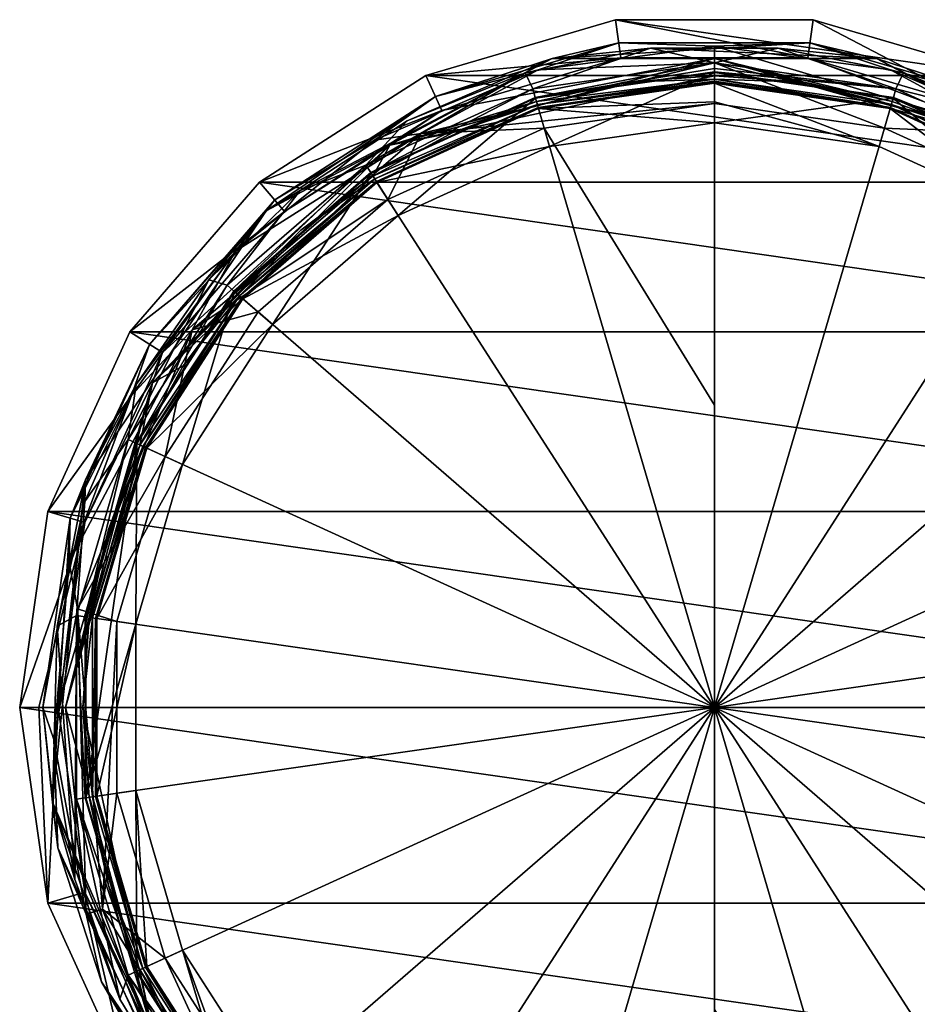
# Model space of a CAD drawing. Header units: metres. Extents: x -22 to 22, y -196 to 22.
# Tile 19 of 20: x -22 to 7, y -10 to 22. Entities that reach past the tile are written whole.
import ezdxf

# ---------------------------------------------------------------- set-up
doc = ezdxf.new("R2010")
doc.units = ezdxf.units.M
doc.layers.add('solid_509517', color=7, linetype='CONTINUOUS')

msp = doc.modelspace()

# ---------------------------------------------------------------- linework, layer by layer
at = {"layer": 'solid_509517'}
for points in [[(-9.346838, 20.466721), (-3.202083, 22.270983), (9.346838, 20.466721)], [(-3.024741, 21.037539, 256.203888), (-3.202083, 22.270983), (-9.346838, 20.466721)], [(-3.202083, 22.270983), (3.202083, 22.270983), (9.346838, 20.466721)], [(3.024741, 21.037539, 256.203888), (3.202083, 22.270983), (-3.202083, 22.270983)], [(-3.024741, 21.037539, 256.203888), (3.024741, 21.037539, 256.203888), (-3.202083, 22.270983)], [(3.024741, 21.037539, 256.203888), (8.829178, 19.333202, 256.203888), (3.202083, 22.270983)], [(8.829178, 19.333202, 256.203888), (9.346838, 20.466721), (3.202083, 22.270983)], [(-5.709799, 20.642584, 294.356049), (-3.094938, 21.525764, 260.002869), (-9.03408, 19.781876, 260.002869)], [(-5.248374, 21.014811, 259.788879), (-9.03408, 19.781876, 260.002869), (-3.094938, 21.525764, 260.002869)], [(-5.709799, 20.642584, 294.356049), (0, 21.417706, 294.356049), (-3.094938, 21.525764, 260.002869)], [(0, 20.872892, 295.708984), (0, 21.417706, 294.356049), (-5.709799, 20.642584, 294.356049)], [(-5.248374, 21.014811, 259.788879), (-3.094938, 21.525764, 260.002869), (3.094938, 21.525764, 260.002869)], [(-5.248374, 21.014811, 259.788879), (3.094938, 21.525764, 260.002869), (5.248318, 21.014824, 259.788879)], [(0, 21.417706, 294.356049), (3.094938, 21.525764, 260.002869), (-3.094938, 21.525764, 260.002869)], [(0, 21.417706, 294.356049), (5.709797, 20.642584, 294.356049), (3.094938, 21.525764, 260.002869)], [(9.496975, 18.587231, 295.708984), (5.709797, 20.642584, 294.356049), (0, 21.417706, 294.356049)], [(0, 20.872892, 295.708984), (9.496975, 18.587231, 295.708984), (0, 21.417706, 294.356049)], [(5.709797, 20.642584, 294.356049), (9.03408, 19.781876, 260.002869), (3.094938, 21.525764, 260.002869)], [(5.248318, 21.014824, 259.788879), (3.094938, 21.525764, 260.002869), (9.03408, 19.781876, 260.002869)], [(-2.067767, 21.347221, 259.700012), (-6.124695, 20.554016, 259.700012), (-5.248374, 21.014811, 259.788879)], [(-5.88146, 20.030441, 259.700012), (-6.124695, 20.554016, 259.700012), (-2.067767, 21.347221, 259.700012)], [(0, 20.876066, 259.700012), (-5.88146, 20.030441, 259.700012), (-2.067767, 21.347221, 259.700012)], [(-2.067767, 21.347221, 259.700012), (-5.248374, 21.014811, 259.788879), (5.248318, 21.014824, 259.788879)], [(2.065976, 21.347395, 259.700012), (-2.067767, 21.347221, 259.700012), (5.248318, 21.014824, 259.788879)], [(0, 20.876066, 259.700012), (-2.067767, 21.347221, 259.700012), (2.065976, 21.347395, 259.700012)], [(5.88146, 20.030441, 259.700012), (0, 20.876066, 259.700012), (2.065976, 21.347395, 259.700012)], [(6.12297, 20.554531, 259.700012), (2.065976, 21.347395, 259.700012), (5.248318, 21.014824, 259.788879)], [(5.88146, 20.030441, 259.700012), (2.065976, 21.347395, 259.700012), (6.12297, 20.554531, 259.700012)], [(-14.512525, 16.079624, 259.788879), (-9.03408, 19.781876, 260.002869), (-5.248374, 21.014811, 259.788879)], [(-13.413712, 16.734749, 259.700012), (-14.512525, 16.079624, 259.788879), (-5.248374, 21.014811, 259.788879)], [(-9.954096, 18.99725, 259.700012), (-13.413712, 16.734749, 259.700012), (-5.248374, 21.014811, 259.788879)], [(-10.509095, 18.202286, 256.767059), (0, 20.453882, 257), (0, 21.01819, 256.767059)], [(-10.509095, 18.202286, 256.767059), (0, 21.01819, 256.767059), (-8.829178, 19.333202, 256.203888)], [(-6.124695, 20.554016, 259.700012), (-9.954096, 18.99725, 259.700012), (-5.248374, 21.014811, 259.788879)], [(-9.496909, 18.587263, 295.708984), (0, 20.872892, 295.708984), (-5.709799, 20.642584, 294.356049)], [(-9.496909, 18.587263, 295.708984), (0, 19.554241, 296.332214), (0, 20.872892, 295.708984)], [(-8.829178, 19.333202, 256.203888), (-3.024741, 21.037539, 256.203888), (-9.346838, 20.466721)], [(0, 21.01819, 256.767059), (-3.024741, 21.037539, 256.203888), (-8.829178, 19.333202, 256.203888)], [(0, 20.876066, 259.700012), (-5.800222, 19.753742, 259.917297), (-5.88146, 20.030441, 259.700012)], [(0, 20.695522, 259.760406), (-5.800222, 19.753742, 259.917297), (0, 20.876066, 259.700012)], [(0, 21.01819, 256.767059), (3.024741, 21.037539, 256.203888), (-3.024741, 21.037539, 256.203888)], [(0, 21.01819, 256.767059), (10.509095, 18.202286, 256.767059), (3.024741, 21.037539, 256.203888)], [(0, 21.01819, 256.767059), (0, 20.453882, 257), (2.910891, 20.245691, 257)], [(0, 21.01819, 256.767059), (2.910891, 20.245691, 257), (5.762526, 19.625355, 257)], [(0, 21.01819, 256.767059), (5.762526, 19.625355, 257), (8.496852, 18.605503, 257)], [(0, 21.01819, 256.767059), (8.496852, 18.605503, 257), (10.509095, 18.202286, 256.767059)], [(0, 20.695522, 259.760406), (0, 20.876066, 259.700012), (5.88146, 20.030441, 259.700012)], [(5.509067, 18.762157, 296.332214), (9.496975, 18.587231, 295.708984), (0, 20.872892, 295.708984)], [(0, 19.554241, 296.332214), (5.509067, 18.762157, 296.332214), (0, 20.872892, 295.708984)], [(10.509095, 18.202286, 256.767059), (8.829178, 19.333202, 256.203888), (3.024741, 21.037539, 256.203888)], [(5.248318, 21.014824, 259.788879), (9.03408, 19.781876, 260.002869), (14.241334, 16.435375, 260.002869)], [(5.248318, 21.014824, 259.788879), (14.241334, 16.435375, 260.002869), (14.512482, 16.079664, 259.788879)], [(6.12297, 20.554531, 259.700012), (5.248318, 21.014824, 259.788879), (14.512482, 16.079664, 259.788879)], [(-14.734366, 17.004366), (-9.346838, 20.466721), (14.734366, 17.004366)], [(-8.829178, 19.333202, 256.203888), (-9.346838, 20.466721), (-14.734366, 17.004366)], [(-11.286448, 17.562069, 259.700012), (-9.954096, 18.99725, 259.700012), (-6.124695, 20.554016, 259.700012)], [(-5.88146, 20.030441, 259.700012), (-11.286448, 17.562069, 259.700012), (-6.124695, 20.554016, 259.700012)], [(-11.006315, 18.373325, 294.356049), (-5.709799, 20.642584, 294.356049), (-9.03408, 19.781876, 260.002869)], [(-9.496909, 18.587263, 295.708984), (-5.709799, 20.642584, 294.356049), (-11.006315, 18.373325, 294.356049)], [(-10.509095, 18.202286, 256.767059), (-2.910891, 20.245691, 257), (0, 20.453882, 257)], [(-9.346838, 20.466721), (9.346838, 20.466721), (14.734366, 17.004366)], [(0, 20.695522, 259.760406), (0, 20.587688, 259.917297), (-5.800222, 19.753742, 259.917297)], [(-5.800222, 19.753742, 259.917297), (0, 20.587688, 259.917297), (-5.793309, 19.7302, 260.002869)], [(0, 20.587688, 259.917297), (0, 20.563152, 260.002869), (-5.793309, 19.7302, 260.002869)], [(-5.793309, 19.7302, 260.002869), (0, 20.563152, 260.002869), (-5.334699, 18.168316, 260.002869)], [(0, 20.563152, 260.002869), (0, 18.935329, 260.002869), (-5.334699, 18.168316, 260.002869)], [(0, 20.35, 257), (0, 20.453882, 257), (-2.910891, 20.245691, 257)], [(0, 20.695522, 259.760406), (5.88146, 20.030441, 259.700012), (0, 20.587688, 259.917297)], [(0, 20.587688, 259.917297), (5.800222, 19.753742, 259.917297), (0, 20.563152, 260.002869)], [(5.88146, 20.030441, 259.700012), (5.800222, 19.753742, 259.917297), (0, 20.587688, 259.917297)], [(0, 20.563152, 260.002869), (5.793309, 19.7302, 260.002869), (0, 18.935329, 260.002869)], [(5.800222, 19.753742, 259.917297), (5.793309, 19.7302, 260.002869), (0, 20.563152, 260.002869)], [(0, 20.35, 257), (2.910891, 20.245691, 257), (0, 20.453882, 257)], [(5.709797, 20.642584, 294.356049), (11.006312, 18.373327, 294.356049), (9.03408, 19.781876, 260.002869)], [(9.496975, 18.587231, 295.708984), (11.006312, 18.373327, 294.356049), (5.709797, 20.642584, 294.356049)], [(5.88146, 20.030441, 259.700012), (6.12297, 20.554531, 259.700012), (9.952501, 18.998085, 259.700012)], [(9.952501, 18.998085, 259.700012), (6.12297, 20.554531, 259.700012), (14.512482, 16.079664, 259.788879)], [(-10.509095, 18.202286, 256.767059), (-5.762526, 19.625355, 257), (-2.910891, 20.245691, 257)], [(0, 20.35, 257), (-2.910891, 20.245691, 257), (-5.762526, 19.625355, 257)], [(-5.733257, 19.525682, 257), (0, 20.35, 257), (-5.762526, 19.625355, 257)], [(0, 20.279289, 257.029297), (0, 20.35, 257), (-5.733257, 19.525682, 257)], [(0, 20.279289, 257.029297), (-5.733257, 19.525682, 257), (0, 20.25, 257.100006)], [(-5.705084, 19.429733, 257.100006), (0, 20.25, 257.100006), (-5.733257, 19.525682, 257)], [(-5.705084, 19.429733, 257.100006), (0, 20.25, 257.23999), (0, 20.25, 257.100006)], [(-5.705084, 19.429733, 257.100006), (-5.705084, 19.429733, 257.23999), (0, 20.25, 257.23999)], [(0, 20.240267, 257.338165), (0, 20.25, 257.23999), (-5.705084, 19.429733, 257.23999)], [(0, 20.240267, 257.338165), (-5.705084, 19.429733, 257.23999), (0, 20.211449, 257.432526)], [(-5.705084, 19.429733, 257.23999), (-5.694223, 19.392742, 257.432526), (0, 20.211449, 257.432526)], [(0, 19.615536, 258.738617), (0, 20.211449, 257.432526), (-5.694223, 19.392742, 257.432526)], [(0, 20.35, 257), (5.733257, 19.525682, 257), (2.910891, 20.245691, 257)], [(5.705084, 19.429733, 257.100006), (5.733257, 19.525682, 257), (0, 20.35, 257)], [(0, 20.279289, 257.029297), (5.705084, 19.429733, 257.100006), (0, 20.35, 257)], [(0, 20.279289, 257.029297), (0, 20.25, 257.100006), (5.705084, 19.429733, 257.100006)], [(5.705084, 19.429733, 257.23999), (0, 20.25, 257.23999), (5.694223, 19.392742, 257.432526)], [(0, 20.240267, 257.338165), (5.694223, 19.392742, 257.432526), (0, 20.25, 257.23999)], [(5.705084, 19.429733, 257.23999), (0, 20.25, 257.100006), (0, 20.25, 257.23999)], [(5.705084, 19.429733, 257.100006), (0, 20.25, 257.100006), (5.705084, 19.429733, 257.23999)], [(0, 20.240267, 257.338165), (0, 20.211449, 257.432526), (5.694223, 19.392742, 257.432526)], [(5.334699, 18.168316, 260.002869), (0, 20.211449, 257.432526), (0, 19.615536, 258.738617)], [(5.694223, 19.392742, 257.432526), (0, 20.211449, 257.432526), (5.334699, 18.168316, 260.002869)], [(5.733257, 19.525682, 257), (5.762526, 19.625355, 257), (2.910891, 20.245691, 257)], [(-14.512525, 16.079624, 259.788879), (-14.241334, 16.435375, 260.002869), (-9.03408, 19.781876, 260.002869)], [(-11.006315, 18.373325, 294.356049), (-9.03408, 19.781876, 260.002869), (-14.241334, 16.435375, 260.002869)], [(-5.88146, 20.030441, 259.700012), (-11.130545, 17.319466, 259.917297), (-11.286448, 17.562069, 259.700012)], [(-5.88146, 20.030441, 259.700012), (-5.800222, 19.753742, 259.917297), (-11.130545, 17.319466, 259.917297)], [(11.286448, 17.562069, 259.700012), (5.800222, 19.753742, 259.917297), (5.88146, 20.030441, 259.700012)], [(11.286448, 17.562069, 259.700012), (5.88146, 20.030441, 259.700012), (9.952501, 18.998085, 259.700012)], [(-11.130545, 17.319466, 259.917297), (-5.800222, 19.753742, 259.917297), (-11.117279, 17.298824, 260.002869)], [(-5.800222, 19.753742, 259.917297), (-5.793309, 19.7302, 260.002869), (-11.117279, 17.298824, 260.002869)], [(-11.117279, 17.298824, 260.002869), (-5.793309, 19.7302, 260.002869), (-10.237212, 15.929413, 260.002869)], [(-5.733257, 19.525682, 257), (-8.496852, 18.605503, 257), (-11.058205, 17.2069, 257)], [(-11.002041, 17.119509, 257), (-5.733257, 19.525682, 257), (-11.058205, 17.2069, 257)], [(-5.705084, 19.429733, 257.100006), (-5.733257, 19.525682, 257), (-11.002041, 17.119509, 257)], [(-10.509095, 18.202286, 256.767059), (-8.496852, 18.605503, 257), (-5.762526, 19.625355, 257)], [(-5.793309, 19.7302, 260.002869), (-5.334699, 18.168316, 260.002869), (-10.237212, 15.929413, 260.002869)], [(-5.509067, 18.762157, 296.332214), (0, 19.554241, 296.332214), (-9.496909, 18.587263, 295.708984)], [(-5.733257, 19.525682, 257), (-5.762526, 19.625355, 257), (-8.496852, 18.605503, 257)], [(0, 19.615536, 258.738617), (-5.694223, 19.392742, 257.432526), (0, 18.935329, 260.002869)], [(0, 9.782821, 296.833008), (0, 19.554241, 296.332214), (-5.509067, 18.762157, 296.332214)], [(5.793309, 19.7302, 260.002869), (5.334699, 18.168316, 260.002869), (0, 18.935329, 260.002869)], [(5.334699, 18.168316, 260.002869), (0, 19.615536, 258.738617), (0, 18.935329, 260.002869)], [(0, 0, 297), (5.509067, 18.762157, 296.332214), (0, 19.554241, 296.332214)], [(0, 0, 297), (0, 19.554241, 296.332214), (0, 9.782821, 296.833008)], [(5.793309, 19.7302, 260.002869), (10.237212, 15.929413, 260.002869), (5.334699, 18.168316, 260.002869)], [(10.947976, 17.035383, 257.100006), (5.733257, 19.525682, 257), (5.705084, 19.429733, 257.100006)], [(5.733257, 19.525682, 257), (8.496852, 18.605503, 257), (5.762526, 19.625355, 257)], [(5.733257, 19.525682, 257), (11.002041, 17.119509, 257), (8.496852, 18.605503, 257)], [(10.947976, 17.035383, 257.100006), (11.002041, 17.119509, 257), (5.733257, 19.525682, 257)], [(5.800222, 19.753742, 259.917297), (11.130545, 17.319466, 259.917297), (5.793309, 19.7302, 260.002869)], [(5.793309, 19.7302, 260.002869), (11.117279, 17.298824, 260.002869), (10.237212, 15.929413, 260.002869)], [(11.130545, 17.319466, 259.917297), (11.117279, 17.298824, 260.002869), (5.793309, 19.7302, 260.002869)], [(11.286448, 17.562069, 259.700012), (11.130545, 17.319466, 259.917297), (5.800222, 19.753742, 259.917297)], [(-13.918326, 16.062605, 256.203888), (-8.829178, 19.333202, 256.203888), (-14.734366, 17.004366)], [(-10.509095, 18.202286, 256.767059), (-8.829178, 19.333202, 256.203888), (-13.918326, 16.062605, 256.203888)], [(-5.705084, 19.429733, 257.100006), (-11.002041, 17.119509, 257), (-10.947976, 17.035383, 257.100006)], [(-10.947976, 17.035383, 257.23999), (-5.694223, 19.392742, 257.432526), (-5.705084, 19.429733, 257.23999)], [(-10.947976, 17.035383, 257.100006), (-10.947976, 17.035383, 257.23999), (-5.705084, 19.429733, 257.23999)], [(-5.705084, 19.429733, 257.100006), (-10.947976, 17.035383, 257.100006), (-5.705084, 19.429733, 257.23999)], [(-10.947976, 17.035383, 257.23999), (-10.927135, 17.002953, 257.432526), (-5.694223, 19.392742, 257.432526)], [(-5.694223, 19.392742, 257.432526), (-10.927135, 17.002953, 257.432526), (-5.334699, 18.168316, 260.002869)], [(-5.694223, 19.392742, 257.432526), (-5.334699, 18.168316, 260.002869), (0, 18.935329, 260.002869)], [(5.694223, 19.392742, 257.432526), (5.334699, 18.168316, 260.002869), (10.237212, 15.929413, 260.002869)], [(5.705084, 19.429733, 257.23999), (5.694223, 19.392742, 257.432526), (10.927135, 17.002953, 257.432526)], [(10.927135, 17.002953, 257.432526), (5.694223, 19.392742, 257.432526), (10.237212, 15.929413, 260.002869)], [(5.705084, 19.429733, 257.23999), (10.927135, 17.002953, 257.432526), (10.947976, 17.035383, 257.23999)], [(5.705084, 19.429733, 257.100006), (5.705084, 19.429733, 257.23999), (10.947976, 17.035383, 257.23999)], [(10.947976, 17.035383, 257.100006), (5.705084, 19.429733, 257.100006), (10.947976, 17.035383, 257.23999)], [(-11.286448, 17.562069, 259.700012), (-13.413712, 16.734749, 259.700012), (-9.954096, 18.99725, 259.700012)], [(-16.913952, 12.230939, 295.708984), (-9.496909, 18.587263, 295.708984), (-15.50618, 14.774182, 294.356049)], [(-10.571821, 16.450075, 296.332214), (-9.496909, 18.587263, 295.708984), (-16.913952, 12.230939, 295.708984)], [(-9.496909, 18.587263, 295.708984), (-11.006315, 18.373325, 294.356049), (-15.50618, 14.774182, 294.356049)], [(-10.509095, 18.202286, 256.767059), (-11.058205, 17.2069, 257), (-8.496852, 18.605503, 257)], [(-10.571821, 16.450075, 296.332214), (-5.509067, 18.762157, 296.332214), (-9.496909, 18.587263, 295.708984)], [(0, 0, 297), (-5.509067, 18.762157, 296.332214), (-10.571821, 16.450075, 296.332214)], [(0, 0, 297), (0, 9.782821, 296.833008), (-5.509067, 18.762157, 296.332214)], [(0, 0, 297), (10.571821, 16.450075, 296.332214), (5.509067, 18.762157, 296.332214)], [(5.509067, 18.762157, 296.332214), (10.571821, 16.450075, 296.332214), (9.496975, 18.587231, 295.708984)], [(-18.202286, 10.509095, 256.767059), (-11.058205, 17.2069, 257), (-10.509095, 18.202286, 256.767059)], [(-18.202286, 10.509095, 256.767059), (-10.509095, 18.202286, 256.767059), (-17.879894, 11.490711, 256.203888)], [(-10.509095, 18.202286, 256.767059), (-13.918326, 16.062605, 256.203888), (-17.879894, 11.490711, 256.203888)], [(-15.50618, 14.774182, 294.356049), (-11.006315, 18.373325, 294.356049), (-14.241334, 16.435375, 260.002869)], [(-10.927135, 17.002953, 257.432526), (-10.237212, 15.929413, 260.002869), (-5.334699, 18.168316, 260.002869)], [(-11.286448, 17.562069, 259.700012), (-15.559136, 13.482068, 259.917297), (-15.777075, 13.670919, 259.700012)], [(-11.286448, 17.562069, 259.700012), (-15.777075, 13.670919, 259.700012), (-13.413712, 16.734749, 259.700012)], [(-11.286448, 17.562069, 259.700012), (-11.130545, 17.319466, 259.917297), (-15.559136, 13.482068, 259.917297)], [(-15.559136, 13.482068, 259.917297), (-11.130545, 17.319466, 259.917297), (-15.540593, 13.466001, 260.002869)], [(-11.130545, 17.319466, 259.917297), (-11.117279, 17.298824, 260.002869), (-15.540593, 13.466001, 260.002869)], [(-15.540593, 13.466001, 260.002869), (-11.117279, 17.298824, 260.002869), (-14.310368, 12.400004, 260.002869)], [(-11.117279, 17.298824, 260.002869), (-10.237212, 15.929413, 260.002869), (-14.310368, 12.400004, 260.002869)], [(-18.928204, 12.164419), (-14.734366, 17.004366), (18.928204, 12.164419)], [(-13.918326, 16.062605, 256.203888), (-14.734366, 17.004366), (-18.928204, 12.164419)], [(-18.202286, 10.509095, 256.767059), (-13.394446, 15.45801, 257), (-11.058205, 17.2069, 257)], [(-11.002041, 17.119509, 257), (-13.394446, 15.45801, 257), (-15.458016, 13.394439, 257)], [(-15.379504, 13.326416, 257), (-11.002041, 17.119509, 257), (-15.458016, 13.394439, 257)], [(-10.947976, 17.035383, 257.100006), (-11.002041, 17.119509, 257), (-15.379504, 13.326416, 257)], [(-10.947976, 17.035383, 257.100006), (-15.379504, 13.326416, 257), (-15.303929, 13.26093, 257.100006)], [(-15.303929, 13.26093, 257.23999), (-10.927135, 17.002953, 257.432526), (-10.947976, 17.035383, 257.23999)], [(-15.303929, 13.26093, 257.100006), (-15.303929, 13.26093, 257.23999), (-10.947976, 17.035383, 257.23999)], [(-10.947976, 17.035383, 257.100006), (-15.303929, 13.26093, 257.100006), (-10.947976, 17.035383, 257.23999)], [(-15.303929, 13.26093, 257.23999), (-15.274794, 13.235684, 257.432526), (-10.927135, 17.002953, 257.432526)], [(-10.927135, 17.002953, 257.432526), (-15.274794, 13.235684, 257.432526), (-10.237212, 15.929413, 260.002869)], [(-14.734366, 17.004366), (14.734366, 17.004366), (18.928204, 12.164419)], [(-11.002041, 17.119509, 257), (-11.058205, 17.2069, 257), (-13.394446, 15.45801, 257)], [(-13.413712, 16.734749, 259.700012), (-16.375019, 13.850569, 259.700012), (-14.512525, 16.079624, 259.788879)], [(-15.777075, 13.670919, 259.700012), (-16.375019, 13.850569, 259.700012), (-13.413712, 16.734749, 259.700012)], [(-15.50618, 14.774182, 294.356049), (-14.241334, 16.435375, 260.002869), (-18.29484, 11.75738, 260.002869)], [(-14.512525, 16.079624, 259.788879), (-18.29484, 11.75738, 260.002869), (-14.241334, 16.435375, 260.002869)], [(-14.77811, 12.805305, 296.332214), (-10.571821, 16.450075, 296.332214), (-16.913952, 12.230939, 295.708984)], [(0, 0, 297), (-10.571821, 16.450075, 296.332214), (-14.77811, 12.805305, 296.332214)], [(0, 0, 297), (14.77811, 12.805305, 296.332214), (10.571821, 16.450075, 296.332214)], [(-20.368517, 7.368258, 259.788879), (-18.29484, 11.75738, 260.002869), (-14.512525, 16.079624, 259.788879)], [(-18.728008, 10.451852, 259.700012), (-20.368517, 7.368258, 259.788879), (-14.512525, 16.079624, 259.788879)], [(-17.879894, 11.490711, 256.203888), (-13.918326, 16.062605, 256.203888), (-18.928204, 12.164419)], [(-16.375019, 13.850569, 259.700012), (-18.728008, 10.451852, 259.700012), (-14.512525, 16.079624, 259.788879)], [(-15.274794, 13.235684, 257.432526), (-14.310368, 12.400004, 260.002869), (-10.237212, 15.929413, 260.002869)], [(-18.202286, 10.509095, 256.767059), (-15.458016, 13.394439, 257), (-13.394446, 15.45801, 257)], [(-18.883686, 10.105664, 294.356049), (-15.50618, 14.774182, 294.356049), (-18.29484, 11.75738, 260.002869)], [(-16.913952, 12.230939, 295.708984), (-15.50618, 14.774182, 294.356049), (-18.883686, 10.105664, 294.356049)], [(-18.989536, 8.672234, 259.700012), (-18.728008, 10.451852, 259.700012), (-16.375019, 13.850569, 259.700012)], [(-15.777075, 13.670919, 259.700012), (-18.989536, 8.672234, 259.700012), (-16.375019, 13.850569, 259.700012)], [(-15.777075, 13.670919, 259.700012), (-18.727219, 8.552435, 259.917297), (-18.989536, 8.672234, 259.700012)], [(-15.777075, 13.670919, 259.700012), (-15.559136, 13.482068, 259.917297), (-18.727219, 8.552435, 259.917297)], [(-18.727219, 8.552435, 259.917297), (-15.559136, 13.482068, 259.917297), (-18.704901, 8.542242, 260.002869)], [(-15.559136, 13.482068, 259.917297), (-15.540593, 13.466001, 260.002869), (-18.704901, 8.542242, 260.002869)], [(-18.704901, 8.542242, 260.002869), (-15.540593, 13.466001, 260.002869), (-17.224182, 7.86602, 260.002869)], [(-18.202286, 10.509095, 256.767059), (-17.206903, 11.058198, 257), (-15.458016, 13.394439, 257)], [(-15.540593, 13.466001, 260.002869), (-14.310368, 12.400004, 260.002869), (-17.224182, 7.86602, 260.002869)], [(-15.379504, 13.326416, 257), (-15.458016, 13.394439, 257), (-17.206903, 11.058198, 257)], [(-15.379504, 13.326416, 257), (-17.206903, 11.058198, 257), (-18.605509, 8.496842, 257)], [(-18.511011, 8.453695, 257), (-15.379504, 13.326416, 257), (-18.605509, 8.496842, 257)], [(-15.303929, 13.26093, 257.100006), (-15.379504, 13.326416, 257), (-18.511011, 8.453695, 257)], [(-15.303929, 13.26093, 257.100006), (-18.511011, 8.453695, 257), (-18.420048, 8.412154, 257.100006)], [(-18.420048, 8.412154, 257.23999), (-15.274794, 13.235684, 257.432526), (-15.303929, 13.26093, 257.23999)], [(-18.420048, 8.412154, 257.100006), (-18.420048, 8.412154, 257.23999), (-15.303929, 13.26093, 257.23999)], [(-15.303929, 13.26093, 257.100006), (-18.420048, 8.412154, 257.100006), (-15.303929, 13.26093, 257.23999)], [(-18.420048, 8.412154, 257.23999), (-18.384981, 8.396139, 257.432526), (-15.274794, 13.235684, 257.432526)], [(-15.274794, 13.235684, 257.432526), (-18.384981, 8.396139, 257.432526), (-14.310368, 12.400004, 260.002869)], [(-17.787163, 8.123125, 296.332214), (-14.77811, 12.805305, 296.332214), (-16.913952, 12.230939, 295.708984)], [(0, 0, 297), (-14.77811, 12.805305, 296.332214), (-17.787163, 8.123125, 296.332214)], [(0, 0, 297), (17.787163, 8.123125, 296.332214), (14.77811, 12.805305, 296.332214)], [(-21.588593, 6.338981), (-18.928204, 12.164419), (21.588593, 6.338981)], [(-17.879894, 11.490711, 256.203888), (-18.928204, 12.164419), (-21.588593, 6.338981)], [(-16.913952, 12.230939, 295.708984), (-18.883686, 10.105664, 294.356049), (-20.894367, 4.705685, 294.356049)], [(-20.626762, 3.195983, 295.708984), (-16.913952, 12.230939, 295.708984), (-20.894367, 4.705685, 294.356049)], [(-17.787163, 8.123125, 296.332214), (-16.913952, 12.230939, 295.708984), (-20.626762, 3.195983, 295.708984)], [(-18.928204, 12.164419), (18.928204, 12.164419), (21.588593, 6.338981)], [(-18.384981, 8.396139, 257.432526), (-17.224182, 7.86602, 260.002869), (-14.310368, 12.400004, 260.002869)], [(-20.392941, 5.987908, 256.203888), (-17.879894, 11.490711, 256.203888), (-21.588593, 6.338981)], [(-18.883686, 10.105664, 294.356049), (-18.29484, 11.75738, 260.002869), (-20.866207, 6.126872, 260.002869)], [(-20.368517, 7.368258, 259.788879), (-20.866207, 6.126872, 260.002869), (-18.29484, 11.75738, 260.002869)], [(-18.202286, 10.509095, 256.767059), (-17.879894, 11.490711, 256.203888), (-20.392941, 5.987908, 256.203888)], [(-18.202286, 10.509095, 256.767059), (-18.605509, 8.496842, 257), (-17.206903, 11.058198, 257)], [(-18.202286, 10.509095, 256.767059), (-20.392941, 5.987908, 256.203888), (-21.253872, 0, 256.203888)], [(-21.01819, 0, 256.767059), (-18.202286, 10.509095, 256.767059), (-21.253872, 0, 256.203888)], [(-21.01819, 0, 256.767059), (-18.605509, 8.496842, 257), (-18.202286, 10.509095, 256.767059)], [(-18.728008, 10.451852, 259.700012), (-20.385267, 6.664858, 259.700012), (-20.368517, 7.368258, 259.788879)], [(-18.989536, 8.672234, 259.700012), (-20.385267, 6.664858, 259.700012), (-18.728008, 10.451852, 259.700012)], [(-20.894367, 4.705685, 294.356049), (-18.883686, 10.105664, 294.356049), (-20.866207, 6.126872, 260.002869)], [(-18.989536, 8.672234, 259.700012), (-20.378136, 2.929933, 259.917297), (-20.663578, 2.970974, 259.700012)], [(-18.989536, 8.672234, 259.700012), (-20.663578, 2.970974, 259.700012), (-20.385267, 6.664858, 259.700012)], [(-18.989536, 8.672234, 259.700012), (-18.727219, 8.552435, 259.917297), (-20.378136, 2.929933, 259.917297)], [(-21.01819, 0, 256.767059), (-19.625359, 5.762514, 257), (-18.605509, 8.496842, 257)], [(-20.378136, 2.929933, 259.917297), (-18.727219, 8.552435, 259.917297), (-20.353848, 2.926442, 260.002869)], [(-18.727219, 8.552435, 259.917297), (-18.704901, 8.542242, 260.002869), (-20.353848, 2.926442, 260.002869)], [(-20.353848, -2.926441, 260.002869), (-18.704901, 8.542242, 260.002869), (-18.742596, 2.694778, 260.002869)], [(-20.353848, -2.926441, 260.002869), (-20.353848, 2.926442, 260.002869), (-18.704901, 8.542242, 260.002869)], [(-18.511011, 8.453695, 257), (-19.625359, 5.762514, 257), (-20.245691, 2.910881, 257)], [(-20.142866, 2.896107, 257), (-18.511011, 8.453695, 257), (-20.245691, 2.910881, 257)], [(-18.420048, 8.412154, 257.100006), (-18.511011, 8.453695, 257), (-20.142866, 2.896107, 257)], [(-18.420048, 8.412154, 257.100006), (-20.142866, 2.896107, 257), (-20.043884, 2.881876, 257.100006)], [(-20.043884, 2.881876, 257.23999), (-18.384981, 8.396139, 257.432526), (-18.420048, 8.412154, 257.23999)], [(-20.043884, 2.881876, 257.100006), (-20.043884, 2.881876, 257.23999), (-18.420048, 8.412154, 257.23999)], [(-18.420048, 8.412154, 257.100006), (-20.043884, 2.881876, 257.100006), (-18.420048, 8.412154, 257.23999)], [(-20.043884, 2.881876, 257.23999), (-20.005726, 2.876389, 257.432526), (-18.384981, 8.396139, 257.432526)], [(-18.384981, 8.396139, 257.432526), (-20.005726, 2.876389, 257.432526), (-17.224182, 7.86602, 260.002869)], [(-18.511011, 8.453695, 257), (-18.605509, 8.496842, 257), (-19.625359, 5.762514, 257)], [(-18.704901, 8.542242, 260.002869), (-17.224182, 7.86602, 260.002869), (-18.742596, 2.694778, 260.002869)], [(-19.355207, 2.782859, 296.332214), (-17.787163, 8.123125, 296.332214), (-20.626762, 3.195983, 295.708984)], [(0, 0, 297), (-17.787163, 8.123125, 296.332214), (-19.355207, 2.782859, 296.332214)], [(0, 0, 297), (19.355207, 2.782859, 296.332214), (17.787163, 8.123125, 296.332214)], [(-20.005726, 2.876389, 257.432526), (-18.742596, 2.694778, 260.002869), (-17.224182, 7.86602, 260.002869)], [(-21.441114, -3.073489, 259.788879), (-20.866207, 6.126872, 260.002869), (-20.368517, 7.368258, 259.788879)], [(-21.39447, -1.502031, 259.700012), (-21.441114, -3.073489, 259.788879), (-20.368517, 7.368258, 259.788879)], [(-21.285234, 2.630271, 259.700012), (-21.39447, -1.502031, 259.700012), (-20.368517, 7.368258, 259.788879)], [(-20.385267, 6.664858, 259.700012), (-21.285234, 2.630271, 259.700012), (-20.368517, 7.368258, 259.788879)], [(-20.663578, 2.970974, 259.700012), (-21.285234, 2.630271, 259.700012), (-20.385267, 6.664858, 259.700012)], [(-21.588593, 6.338981), (22.5, 0), (-22.5, 0)], [(-20.392941, 5.987908, 256.203888), (-21.588593, 6.338981), (-22.5, 0)], [(-20.894367, 4.705685, 294.356049), (-20.866207, 6.126872, 260.002869), (-21.747118, 0, 260.002869)], [(-21.441114, -3.073489, 259.788879), (-21.747118, 0, 260.002869), (-20.866207, 6.126872, 260.002869)], [(-21.588593, 6.338981), (21.588593, 6.338981), (22.5, 0)], [(-20.392941, 5.987908, 256.203888), (-22.5, 0), (-21.876936, 0, 128.101944)], [(-20.392941, 5.987908, 256.203888), (-21.876936, 0, 128.101944), (-21.253872, 0, 256.203888)], [(-21.01819, 0, 256.767059), (-20.245691, 2.910881, 257), (-19.625359, 5.762514, 257)], [(-21.392687, -1.034899, 294.356049), (-20.894367, 4.705685, 294.356049), (-21.747118, 0, 260.002869)], [(-20.626762, 3.195983, 295.708984), (-20.894367, 4.705685, 294.356049), (-21.392687, -1.034899, 294.356049)], [(-20.626762, 3.195983, 295.708984), (-21.392687, -1.034899, 294.356049), (-20.342575, -6.700574, 294.356049)], [(-19.822218, -6.538908, 295.708984), (-20.626762, 3.195983, 295.708984), (-20.342575, -6.700574, 294.356049)], [(-19.355207, 2.782859, 296.332214), (-20.626762, 3.195983, 295.708984), (-19.822218, -6.538908, 295.708984)], [(-20.663578, 2.970974, 259.700012), (-20.708923, -5.578532, 259.700012), (-21.285234, 2.630271, 259.700012)], [(-21.01819, 0, 256.767059), (-20.453882, 0, 257), (-20.245691, 2.910881, 257)], [(-20.663578, 2.970974, 259.700012), (-20.663578, -2.970974, 259.700012), (-20.708923, -5.578532, 259.700012)], [(-20.663578, 2.970974, 259.700012), (-20.378136, 2.929933, 259.917297), (-20.378136, -2.929933, 259.917297)], [(-20.663578, 2.970974, 259.700012), (-20.378136, -2.929933, 259.917297), (-20.663578, -2.970974, 259.700012)], [(-20.142866, 2.896107, 257), (-20.245691, 2.910881, 257), (-20.453882, 0, 257)], [(-20.142866, -2.896107, 257), (-20.142866, 2.896107, 257), (-20.453882, 0, 257)], [(-20.378136, 2.929933, 259.917297), (-20.353848, 2.926442, 260.002869), (-20.353848, -2.926441, 260.002869)], [(-20.378136, -2.929933, 259.917297), (-20.378136, 2.929933, 259.917297), (-20.353848, -2.926441, 260.002869)], [(-20.043884, 2.881876, 257.100006), (-20.142866, 2.896107, 257), (-20.142866, -2.896107, 257)], [(-20.043884, 2.881876, 257.100006), (-20.142866, -2.896107, 257), (-20.043884, -2.881876, 257.100006)], [(-20.043884, -2.881876, 257.23999), (-20.005726, 2.876389, 257.432526), (-20.043884, 2.881876, 257.23999)], [(-20.043884, -2.881876, 257.100006), (-20.043884, -2.881876, 257.23999), (-20.043884, 2.881876, 257.23999)], [(-20.043884, 2.881876, 257.100006), (-20.043884, -2.881876, 257.100006), (-20.043884, 2.881876, 257.23999)], [(-20.043884, -2.881876, 257.23999), (-20.005726, -2.876389, 257.432526), (-20.005726, 2.876389, 257.432526)], [(-20.005726, 2.876389, 257.432526), (-20.005726, -2.876389, 257.432526), (-18.742596, 2.694778, 260.002869)], [(-21.285234, 2.630271, 259.700012), (-20.708923, -5.578532, 259.700012), (-21.39447, -1.502031, 259.700012)], [(-20.353848, -2.926441, 260.002869), (-18.742596, 2.694778, 260.002869), (-18.742596, -2.694778, 260.002869)], [(-20.005726, -2.876389, 257.432526), (-18.742596, -2.694778, 260.002869), (-18.742596, 2.694778, 260.002869)], [(-19.355207, -2.782859, 296.332214), (-19.355207, 2.782859, 296.332214), (-19.822218, -6.538908, 295.708984)], [(0, 0, 297), (-19.355207, 2.782859, 296.332214), (-19.355207, -2.782859, 296.332214)], [(0, 0, 297), (19.355207, -2.782859, 296.332214), (19.355207, 2.782859, 296.332214)], [(-22.5, 0), (22.5, 0), (21.588593, -6.338981)], [(-22.5, 0), (21.588593, -6.338981), (-21.588593, -6.338981)], [(-21.876936, 0, 128.101944), (-22.5, 0), (-21.588593, -6.338981)], [(-21.01819, 0, 256.767059), (-21.253872, 0, 256.203888), (-20.392941, -5.987908, 256.203888)], [(-18.202286, -10.509095, 256.767059), (-20.453882, 0, 257), (-21.01819, 0, 256.767059)], [(-18.202286, -10.509095, 256.767059), (-21.01819, 0, 256.767059), (-20.392941, -5.987908, 256.203888)], [(0, 0, 297), (-19.355207, -2.782859, 296.332214), (-17.787163, -8.123125, 296.332214)], [(0, 0, 297), (-17.787163, -8.123125, 296.332214), (-14.77811, -12.805305, 296.332214)], [(0, 0, 297), (-14.77811, -12.805305, 296.332214), (-10.571821, -16.450075, 296.332214)], [(0, 0, 297), (-10.571821, -16.450075, 296.332214), (-5.509067, -18.762157, 296.332214)], [(0, 0, 297), (-5.509067, -18.762157, 296.332214), (0, -19.554241, 296.332214)], [(0, -9.782821, 296.833008), (0, 0, 297), (0, -19.554241, 296.332214)], [(0, 0, 297), (5.509067, -18.762157, 296.332214), (10.571821, -16.450075, 296.332214)], [(0, -9.782821, 296.833008), (5.509067, -18.762157, 296.332214), (0, 0, 297)], [(0, 0, 297), (10.571821, -16.450075, 296.332214), (14.77811, -12.805305, 296.332214)], [(0, 0, 297), (14.77811, -12.805305, 296.332214), (17.787163, -8.123125, 296.332214)], [(0, 0, 297), (17.787163, -8.123125, 296.332214), (19.355207, -2.782859, 296.332214)], [(-21.253872, 0, 256.203888), (-21.876936, 0, 128.101944), (-21.588593, -6.338981)], [(-21.26655, -4.546539, 260.002869), (-21.392687, -1.034899, 294.356049), (-21.747118, 0, 260.002869)], [(-21.441114, -3.073489, 259.788879), (-21.26655, -4.546539, 260.002869), (-21.747118, 0, 260.002869)], [(-20.392941, -5.987908, 256.203888), (-21.253872, 0, 256.203888), (-21.588593, -6.338981)], [(-20.142866, -2.896107, 257), (-20.453882, 0, 257), (-20.245691, -2.910881, 257)], [(-18.202286, -10.509095, 256.767059), (-20.245691, -2.910881, 257), (-20.453882, 0, 257)], [(-21.26655, -4.546539, 260.002869), (-20.342575, -6.700574, 294.356049), (-21.392687, -1.034899, 294.356049)], [(-21.39447, -1.502031, 259.700012), (-20.708923, -5.578532, 259.700012), (-21.441114, -3.073489, 259.788879)], [(-18.704901, -8.542242, 260.002869), (-20.353848, -2.926441, 260.002869), (-18.742596, -2.694778, 260.002869)], [(-20.005726, -2.876389, 257.432526), (-18.384981, -8.396139, 257.432526), (-18.742596, -2.694778, 260.002869)], [(-17.787163, -8.123125, 296.332214), (-19.355207, -2.782859, 296.332214), (-19.822218, -6.538908, 295.708984)], [(-18.384981, -8.396139, 257.432526), (-17.224182, -7.86602, 260.002869), (-18.742596, -2.694778, 260.002869)], [(-18.704901, -8.542242, 260.002869), (-18.742596, -2.694778, 260.002869), (-17.224182, -7.86602, 260.002869)], [(-17.478275, -12.793341, 259.788727), (-21.26655, -4.546539, 260.002869), (-21.441114, -3.073489, 259.788879)], [(-17.474817, -12.79081, 259.784515), (-17.478275, -12.793341, 259.788727), (-21.441114, -3.073489, 259.788879)], [(-17.306692, -12.667127, 259.700012), (-17.474817, -12.79081, 259.784515), (-21.441114, -3.073489, 259.788879)], [(-19.254055, -9.447796, 259.700012), (-17.306692, -12.667127, 259.700012), (-21.441114, -3.073489, 259.788879)], [(-20.708923, -5.578532, 259.700012), (-19.254055, -9.447796, 259.700012), (-21.441114, -3.073489, 259.788879)], [(-20.663578, -2.970974, 259.700012), (-19.254055, -9.447796, 259.700012), (-20.708923, -5.578532, 259.700012)], [(-20.663578, -2.970974, 259.700012), (-20.378136, -2.929933, 259.917297), (-18.727219, -8.552435, 259.917297)], [(-20.663578, -2.970974, 259.700012), (-18.727219, -8.552435, 259.917297), (-18.989536, -8.672234, 259.700012)], [(-20.663578, -2.970974, 259.700012), (-18.989536, -8.672234, 259.700012), (-19.254055, -9.447796, 259.700012)], [(-20.378136, -2.929933, 259.917297), (-20.353848, -2.926441, 260.002869), (-18.704901, -8.542242, 260.002869)], [(-18.727219, -8.552435, 259.917297), (-20.378136, -2.929933, 259.917297), (-18.704901, -8.542242, 260.002869)], [(-20.142866, -2.896107, 257), (-20.245691, -2.910881, 257), (-19.625359, -5.762514, 257)], [(-18.202286, -10.509095, 256.767059), (-19.625359, -5.762514, 257), (-20.245691, -2.910881, 257)], [(-20.043884, -2.881876, 257.100006), (-20.142866, -2.896107, 257), (-18.511011, -8.453695, 257)], [(-18.511011, -8.453695, 257), (-20.142866, -2.896107, 257), (-19.625359, -5.762514, 257)], [(-18.420048, -8.412154, 257.23999), (-20.005726, -2.876389, 257.432526), (-20.043884, -2.881876, 257.23999)], [(-20.043884, -2.881876, 257.100006), (-18.511011, -8.453695, 257), (-18.420048, -8.412154, 257.100006)], [(-18.420048, -8.412154, 257.100006), (-18.420048, -8.412154, 257.23999), (-20.043884, -2.881876, 257.23999)], [(-20.043884, -2.881876, 257.100006), (-18.420048, -8.412154, 257.100006), (-20.043884, -2.881876, 257.23999)], [(-18.420048, -8.412154, 257.23999), (-18.384981, -8.396139, 257.432526), (-20.005726, -2.876389, 257.432526)], [(-21.26655, -4.546539, 260.002869), (-19.846085, -8.892138, 260.002869), (-20.342575, -6.700574, 294.356049)], [(-17.478275, -12.793341, 259.788727), (-19.846085, -8.892138, 260.002869), (-21.26655, -4.546539, 260.002869)], [(-20.392941, -5.987908, 256.203888), (-21.588593, -6.338981), (-18.928204, -12.164419)], [(-17.879894, -11.490711, 256.203888), (-20.392941, -5.987908, 256.203888), (-18.928204, -12.164419)], [(-18.202286, -10.509095, 256.767059), (-20.392941, -5.987908, 256.203888), (-17.879894, -11.490711, 256.203888)], [(-18.511011, -8.453695, 257), (-19.625359, -5.762514, 257), (-18.605509, -8.496842, 257)], [(-18.202286, -10.509095, 256.767059), (-18.605509, -8.496842, 257), (-19.625359, -5.762514, 257)], [(-21.588593, -6.338981), (21.588593, -6.338981), (18.928204, -12.164419)], [(-21.588593, -6.338981), (18.928204, -12.164419), (-18.928204, -12.164419)], [(-19.822218, -6.538908, 295.708984), (-20.342575, -6.700574, 294.356049), (-17.820042, -11.881254, 294.356049)], [(-14.676518, -14.841748, 295.708984), (-19.822218, -6.538908, 295.708984), (-17.820042, -11.881254, 294.356049)], [(-17.787163, -8.123125, 296.332214), (-19.822218, -6.538908, 295.708984), (-14.676518, -14.841748, 295.708984)], [(-19.846085, -8.892138, 260.002869), (-17.820042, -11.881254, 294.356049), (-20.342575, -6.700574, 294.356049)], [(-15.540593, -13.466001, 260.002869), (-18.704901, -8.542242, 260.002869), (-17.224182, -7.86602, 260.002869)], [(-18.384981, -8.396139, 257.432526), (-15.274794, -13.235684, 257.432526), (-17.224182, -7.86602, 260.002869)], [(-15.274794, -13.235684, 257.432526), (-14.310368, -12.400004, 260.002869), (-17.224182, -7.86602, 260.002869)], [(-15.540593, -13.466001, 260.002869), (-17.224182, -7.86602, 260.002869), (-14.310368, -12.400004, 260.002869)], [(-14.77811, -12.805305, 296.332214), (-17.787163, -8.123125, 296.332214), (-14.676518, -14.841748, 295.708984)], [(-18.989536, -8.672234, 259.700012), (-18.727219, -8.552435, 259.917297), (-15.559136, -13.482068, 259.917297)], [(-18.727219, -8.552435, 259.917297), (-18.704901, -8.542242, 260.002869), (-15.540593, -13.466001, 260.002869)], [(-15.559136, -13.482068, 259.917297), (-18.727219, -8.552435, 259.917297), (-15.540593, -13.466001, 260.002869)], [(-18.511011, -8.453695, 257), (-18.605509, -8.496842, 257), (-17.206903, -11.058198, 257)], [(-18.202286, -10.509095, 256.767059), (-17.206903, -11.058198, 257), (-18.605509, -8.496842, 257)], [(-18.420048, -8.412154, 257.100006), (-18.511011, -8.453695, 257), (-15.379504, -13.326416, 257)], [(-15.379504, -13.326416, 257), (-18.511011, -8.453695, 257), (-17.206903, -11.058198, 257)], [(-15.303929, -13.26093, 257.23999), (-18.384981, -8.396139, 257.432526), (-18.420048, -8.412154, 257.23999)], [(-18.420048, -8.412154, 257.100006), (-15.379504, -13.326416, 257), (-15.303929, -13.26093, 257.100006)], [(-15.303929, -13.26093, 257.100006), (-15.303929, -13.26093, 257.23999), (-18.420048, -8.412154, 257.23999)], [(-18.420048, -8.412154, 257.100006), (-15.303929, -13.26093, 257.100006), (-18.420048, -8.412154, 257.23999)], [(-15.303929, -13.26093, 257.23999), (-15.274794, -13.235684, 257.432526), (-18.384981, -8.396139, 257.432526)], [(-19.846085, -8.892138, 260.002869), (-17.548498, -12.844741, 260.002869), (-17.820042, -11.881254, 294.356049)], [(-17.478275, -12.793341, 259.788727), (-17.548498, -12.844741, 260.002869), (-19.846085, -8.892138, 260.002869)], [(-18.989536, -8.672234, 259.700012), (-17.306692, -12.667127, 259.700012), (-19.254055, -9.447796, 259.700012)], [(-18.989536, -8.672234, 259.700012), (-15.559136, -13.482068, 259.917297), (-15.777075, -13.670919, 259.700012)], [(-18.989536, -8.672234, 259.700012), (-15.777075, -13.670919, 259.700012), (-17.306692, -12.667127, 259.700012)]]:
    msp.add_3dface(points, dxfattribs=at)

doc.saveas('drawing.dxf')
